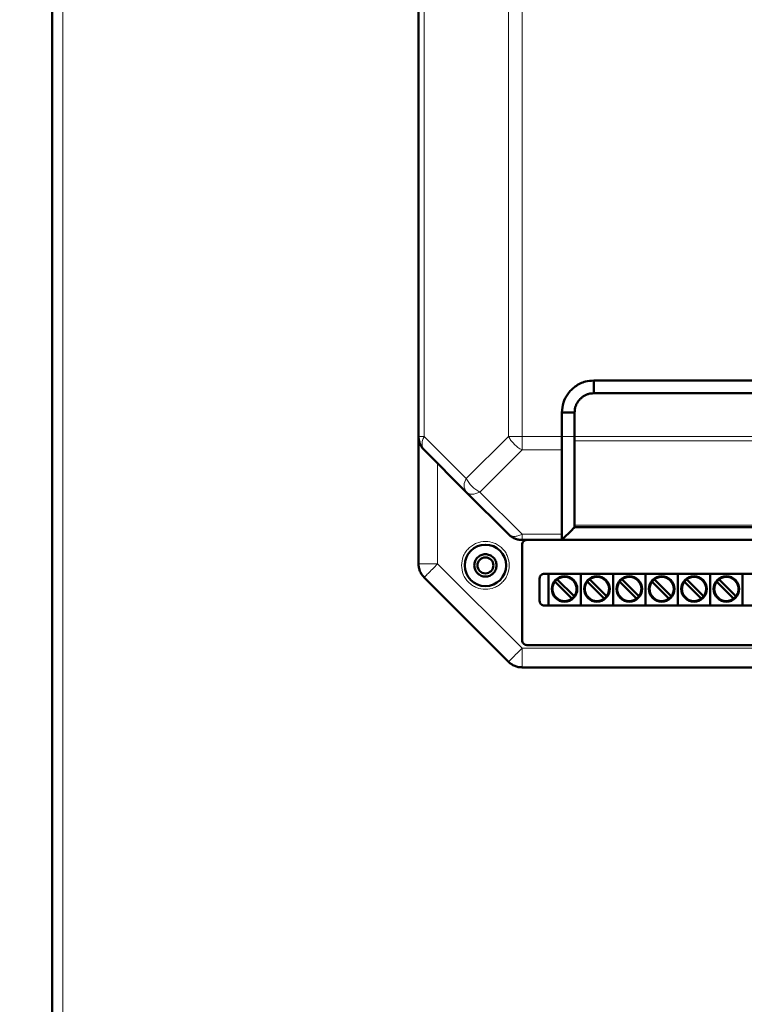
# Model space of a CAD drawing. Header units: millimetres. Extents: x 0 to 420, y 0 to 297.
# Tile 3 of 12: x 59 to 87, y 117 to 155. Entities that reach past the tile are written whole.
import ezdxf

# ---------------------------------------------------------------- set-up
doc = ezdxf.new("R2010")
doc.units = ezdxf.units.MM
doc.styles.add('SLDTEXTSTYLE0', font='TXT', dxfattribs={"width": 0.7, "bigfont": 'bigfont'})
doc.styles.add('SLDTEXTSTYLE1', font='TXT', dxfattribs={"width": 0.7})
doc.dimstyles.new('SLDDIMSTYLE0', dxfattribs={"dimtxt": 5, "dimasz": 5, "dimexe": 0, "dimexo": 0.0625, "dimgap": 1.25, "dimtad": 2, "dimdec": 1, "dimlfac": 4, "dimrnd": 1e-09, "dimzin": 12, "dimdsep": 46, "dimtxsty": 'SLDTEXTSTYLE1', "dimsah": 1, "dimcen": 0.09, "dimadec": 0, "dimazin": 3, "dimtfac": 1, "dimtdec": 3, "dimtofl": 0, "dimtmove": 0, "dimatfit": 3, "dimfxl": 0, "dimfrac": 2, "dimtolj": 1, "dimtzin": 12, "dimarcsym": 0})

# ---------------------------------------------------------------- blocks, each defined once
blk = doc.blocks.new('_D')
at = {"color": 7, "linetype": 'Continuous', "lineweight": 0}
for p, q in [((69.302, 220.726), (40.812, 220.726)), ((41.812, 220.726), (41.812, 98.226)), ((69.302, 98.226), (40.812, 98.226))]:
    blk.add_line(p, q, dxfattribs=at)
at = {"color": 7, "linetype": 'Continuous', "lineweight": 18}
for points in [[(41.812, 220.726), (41.043, 215.726), (42.581, 215.726)], [(41.812, 98.226), (42.581, 103.226), (41.043, 103.226)]]:
    blk.add_solid(points, dxfattribs=at)
at = {"color": 7, "linetype": 'Continuous', "lineweight": 18, "insert": (35.367, 157.875), "char_height": 5, "attachment_point": 1, "rotation": 90, "style": 'SLDTEXTSTYLE0'}
blk.add_mtext('В', dxfattribs=at)

msp = doc.modelspace()

# ---------------------------------------------------------------- linework, layer by layer
at = {"color": 7, "linetype": 'Continuous', "lineweight": 50}
for p, q in [((59.812, 205.374), (59.812, 108.828)), ((74.187, 190.04), (74.187, 138.787)), ((81.062, 140.976), (106.062, 140.976)), ((81.062, 140.976), (81.062, 140.476)), ((81.062, 140.476), (106.062, 140.476)), ((79.812, 138.787), (79.812, 139.726)), ((80.312, 139.726), (79.812, 139.726)), ((80.312, 138.787), (80.312, 139.726)), ((74.187, 133.787), (74.187, 138.787)), ((74.407, 138.256), (76.062, 136.601)), ((80.312, 135.299), (80.312, 138.61)), ((76.062, 136.601), (77.718, 134.946)), ((106.812, 135.226), (80.312, 135.226)), ((79.812, 134.726), (80.224, 135.138)), ((79.812, 134.726), (78.248, 134.726)), ((78.25, 130.789), (78.25, 134.539)), ((79.812, 134.726), (107.312, 134.726)), ((74.407, 133.256), (77.718, 129.946)), ((79.125, 133.401), (108, 133.401)), ((79.282, 133.401), (79.282, 132.151)), ((80.552, 133.401), (80.552, 132.151)), ((81.822, 133.401), (81.822, 132.151)), ((83.092, 133.401), (83.092, 132.151)), ((84.362, 133.401), (84.362, 132.151)), ((85.632, 133.401), (85.632, 132.151)), ((86.902, 133.401), (86.902, 132.151)), ((78.937, 132.339), (78.937, 133.214)), ((80.188, 132.442), (79.558, 133.072)), ((79.646, 133.16), (80.277, 132.53)), ((81.458, 132.442), (80.828, 133.072)), ((80.916, 133.16), (81.547, 132.53)), ((82.728, 132.442), (82.098, 133.072)), ((82.186, 133.16), (82.817, 132.53)), ((83.998, 132.442), (83.368, 133.072)), ((83.456, 133.16), (84.087, 132.53)), ((85.268, 132.442), (84.638, 133.072)), ((84.726, 133.16), (85.357, 132.53)), ((86.538, 132.442), (85.908, 133.072)), ((85.996, 133.16), (86.627, 132.53)), ((108, 132.151), (79.125, 132.151)), ((108.687, 130.601), (78.437, 130.601)), ((78.248, 129.726), (108.877, 129.726))]:
    msp.add_line(p, q, dxfattribs=at)
at = {"color": 9, "linetype": 'Continuous', "lineweight": 18}
for p, q in [((60.237, 205.426), (60.237, 108.776)), ((74.407, 190.04), (74.407, 138.787)), ((77.718, 190.04), (77.718, 138.787)), ((78.248, 190.04), (78.248, 138.787)), ((74.187, 138.787), (74.407, 138.787)), ((74.407, 138.787), (76.062, 137.131)), ((76.062, 137.131), (77.718, 138.787)), ((78.248, 138.787), (79.812, 138.787)), ((78.248, 138.787), (78.248, 138.256)), ((79.812, 138.787), (80.312, 138.787)), ((80.312, 138.787), (106.812, 138.787)), ((78.248, 138.256), (76.593, 136.601)), ((78.248, 138.256), (79.811, 138.256)), ((80.312, 138.61), (106.812, 138.61)), ((74.937, 137.726), (74.937, 133.787)), ((76.593, 136.601), (78.248, 134.946)), ((80.312, 135.299), (106.812, 135.299)), ((78.248, 134.946), (79.812, 134.946)), ((78.248, 134.946), (78.248, 134.726)), ((74.187, 133.787), (74.937, 133.787)), ((74.937, 133.787), (78.248, 130.476)), ((78.248, 130.476), (108.877, 130.476)), ((78.248, 130.476), (78.248, 129.726))]:
    msp.add_line(p, q, dxfattribs=at)
at = {"color": 7, "linetype": 'Continuous', "lineweight": 50}
for centre, radius in [((76.812, 133.726), 0.812), ((76.812, 133.726), 0.312), ((79.917, 132.801), 0.5), ((81.187, 132.801), 0.5), ((82.457, 132.801), 0.5), ((83.727, 132.801), 0.5), ((84.997, 132.801), 0.5), ((86.267, 132.801), 0.5)]:
    msp.add_circle(centre, radius, dxfattribs=at)
at = {"color": 9, "linetype": 'Continuous', "lineweight": 18}
msp.add_arc((76.443, 136.866), 0.464, 145.1431, 214.8569, dxfattribs=at)
at = {"color": 7, "linetype": 'Continuous', "lineweight": 50}
for centre, start, end in [((79.917, 132.801), 322.5608, 127.4392), ((81.187, 132.801), 322.5608, 127.4392), ((82.457, 132.801), 322.5608, 127.4392), ((83.727, 132.801), 322.5608, 127.4392), ((84.997, 132.801), 322.5608, 127.4392), ((86.267, 132.801), 322.5608, 127.4392), ((79.917, 132.801), 142.5608, 307.4392), ((79.917, 132.801), 127.4392, 142.5608), ((81.187, 132.801), 142.5608, 307.4392), ((81.187, 132.801), 127.4392, 142.5608), ((82.457, 132.801), 142.5608, 307.4392), ((82.457, 132.801), 127.4392, 142.5608), ((83.727, 132.801), 142.5608, 307.4392), ((83.727, 132.801), 127.4392, 142.5608), ((84.997, 132.801), 142.5608, 307.4392), ((84.997, 132.801), 127.4392, 142.5608), ((86.267, 132.801), 142.5608, 307.4392), ((86.267, 132.801), 127.4392, 142.5608), ((79.917, 132.801), 307.4392, 322.5608), ((81.187, 132.801), 307.4392, 322.5608), ((82.457, 132.801), 307.4392, 322.5608), ((83.727, 132.801), 307.4392, 322.5608), ((84.997, 132.801), 307.4392, 322.5608), ((86.267, 132.801), 307.4392, 322.5608)]:
    msp.add_arc(centre, 0.475, start, end, dxfattribs=at)
for points, knots in [([(79.812, 139.726), (79.822, 139.856), (79.843, 140.112), (80.035, 140.468), (80.328, 140.763), (80.692, 140.952), (80.951, 140.969), (81.062, 140.976)], [0, 0, 0, 0, 0.197417, 0.390669, 0.604477, 0.83082, 1, 1, 1, 1]), ([(80.312, 139.726), (80.313, 139.765), (80.315, 139.823), (80.334, 139.919), (80.358, 139.993), (80.391, 140.063), (80.429, 140.13), (80.486, 140.209), (80.568, 140.292), (80.661, 140.363), (80.747, 140.409), (80.819, 140.438), (80.874, 140.455), (80.955, 140.473), (81.018, 140.475), (81.062, 140.476)], [0, 0, 0, 0, 0.098864, 0.148148, 0.246963, 0.29624, 0.345515, 0.444269, 0.543013, 0.641761, 0.740527, 0.789805, 0.839085, 0.888367, 1, 1, 1, 1]), ([(79.811, 138.256), (79.811, 138.293), (79.811, 138.331), (79.812, 138.383), (79.812, 138.425), (79.812, 138.511), (79.812, 138.593), (79.812, 138.641), (79.812, 138.641), (79.812, 138.641), (79.812, 138.642), (79.812, 138.645), (79.812, 138.657), (79.812, 138.704), (79.812, 138.75), (79.812, 138.787)], [0, 0, 0, 0, 0.25109, 0.258303, 0.320982, 0.500189, 0.750329, 0.750337, 0.750408, 0.750609, 0.751375, 0.754364, 0.766169, 0.813087, 1, 1, 1, 1]), ([(80.312, 138.61), (80.312, 138.614), (80.312, 138.626), (80.313, 138.652), (80.312, 138.705), (80.312, 138.754), (80.312, 138.787)], [0, 0, 0, 0, 0.0894, 0.2503257, 0.5010928, 1, 1, 1, 1]), ([(79.811, 138.256), (79.812, 137.705), (79.812, 136.74), (79.812, 135.672), (79.812, 135.129), (79.812, 134.993), (79.812, 134.958), (79.812, 134.949), (79.812, 134.947), (79.812, 134.946), (79.812, 134.946)], [0, 0, 0, 0, 0.500004, 0.873972, 0.967979, 0.991738, 0.997806, 0.999387, 0.999938, 1, 1, 1, 1]), ([(80.223, 135.137), (80.221, 135.135), (80.218, 135.132), (80.282, 135.196), (80.316, 135.23)], [0, 0, 0, 0, 0.4561413, 1, 1, 1, 1]), ([(80.312, 135.299), (80.312, 135.288), (80.312, 135.271), (80.313, 135.254), (80.313, 135.234), (80.312, 135.23), (80.312, 135.226)], [0, 0, 0, 0, 0.251065, 0.409312, 0.501518, 1, 1, 1, 1]), ([(79.812, 134.946), (79.812, 134.884), (79.812, 134.802), (79.814, 134.756), (79.813, 134.732), (79.813, 134.729), (79.812, 134.726)], [0, 0, 0, 0, 0.498428, 0.655876, 0.748189, 1, 1, 1, 1]), ([(79.558, 133.072), (79.556, 133.074), (79.552, 133.078), (79.546, 133.084), (79.542, 133.088), (79.54, 133.09), (79.54, 133.09), (79.54, 133.09)], [0, 0, 0, 0, 0.217235, 0.434507, 0.650723, 0.865022, 1, 1, 1, 1]), ([(79.628, 133.178), (79.629, 133.178), (79.629, 133.178), (79.632, 133.175), (79.637, 133.17), (79.642, 133.165), (79.645, 133.162), (79.646, 133.16)], [0, 0, 0, 0, 0.212285, 0.424542, 0.6376, 0.852435, 1, 1, 1, 1]), ([(80.828, 133.072), (80.826, 133.074), (80.822, 133.078), (80.816, 133.084), (80.812, 133.088), (80.81, 133.09), (80.81, 133.09), (80.81, 133.09)], [0, 0, 0, 0, 0.217235, 0.434507, 0.650723, 0.865022, 1, 1, 1, 1]), ([(80.898, 133.178), (80.899, 133.178), (80.899, 133.178), (80.902, 133.175), (80.907, 133.17), (80.912, 133.165), (80.915, 133.162), (80.916, 133.16)], [0, 0, 0, 0, 0.212285, 0.424542, 0.6376, 0.852435, 1, 1, 1, 1]), ([(82.098, 133.072), (82.096, 133.074), (82.092, 133.078), (82.086, 133.084), (82.082, 133.088), (82.08, 133.09), (82.08, 133.09), (82.08, 133.09)], [0, 0, 0, 0, 0.217235, 0.434507, 0.650723, 0.865022, 1, 1, 1, 1]), ([(82.168, 133.178), (82.169, 133.178), (82.169, 133.178), (82.172, 133.175), (82.177, 133.17), (82.182, 133.165), (82.185, 133.162), (82.186, 133.16)], [0, 0, 0, 0, 0.212285, 0.424542, 0.6376, 0.852435, 1, 1, 1, 1]), ([(83.368, 133.072), (83.366, 133.074), (83.362, 133.078), (83.356, 133.084), (83.352, 133.088), (83.35, 133.09), (83.35, 133.09), (83.35, 133.09)], [0, 0, 0, 0, 0.217235, 0.434507, 0.650723, 0.865022, 1, 1, 1, 1]), ([(83.438, 133.178), (83.439, 133.178), (83.439, 133.178), (83.442, 133.175), (83.447, 133.17), (83.452, 133.165), (83.455, 133.162), (83.456, 133.16)], [0, 0, 0, 0, 0.212285, 0.424542, 0.6376, 0.852435, 1, 1, 1, 1]), ([(84.638, 133.072), (84.636, 133.074), (84.632, 133.078), (84.626, 133.084), (84.622, 133.088), (84.62, 133.09), (84.62, 133.09), (84.62, 133.09)], [0, 0, 0, 0, 0.217235, 0.434507, 0.650723, 0.865022, 1, 1, 1, 1]), ([(84.708, 133.178), (84.709, 133.178), (84.709, 133.178), (84.712, 133.175), (84.717, 133.17), (84.722, 133.165), (84.725, 133.162), (84.726, 133.16)], [0, 0, 0, 0, 0.212285, 0.424542, 0.6376, 0.852435, 1, 1, 1, 1]), ([(85.908, 133.072), (85.906, 133.074), (85.902, 133.078), (85.896, 133.084), (85.892, 133.088), (85.89, 133.09), (85.89, 133.09), (85.89, 133.09)], [0, 0, 0, 0, 0.217235, 0.434507, 0.650723, 0.865022, 1, 1, 1, 1]), ([(85.978, 133.178), (85.979, 133.178), (85.979, 133.178), (85.982, 133.175), (85.987, 133.17), (85.992, 133.165), (85.995, 133.162), (85.996, 133.16)], [0, 0, 0, 0, 0.212285, 0.424542, 0.6376, 0.852435, 1, 1, 1, 1]), ([(80.277, 132.53), (80.279, 132.528), (80.283, 132.524), (80.288, 132.519), (80.292, 132.515), (80.294, 132.513), (80.294, 132.512), (80.294, 132.512)], [0, 0, 0, 0, 0.217235, 0.434507, 0.650723, 0.865022, 1, 1, 1, 1]), ([(81.547, 132.53), (81.549, 132.528), (81.553, 132.524), (81.558, 132.519), (81.562, 132.515), (81.564, 132.513), (81.564, 132.512), (81.564, 132.512)], [0, 0, 0, 0, 0.217235, 0.434507, 0.650723, 0.865022, 1, 1, 1, 1]), ([(82.817, 132.53), (82.819, 132.528), (82.823, 132.524), (82.828, 132.519), (82.832, 132.515), (82.834, 132.513), (82.834, 132.512), (82.834, 132.512)], [0, 0, 0, 0, 0.217235, 0.434507, 0.650723, 0.865022, 1, 1, 1, 1]), ([(84.087, 132.53), (84.089, 132.528), (84.093, 132.524), (84.098, 132.519), (84.102, 132.515), (84.104, 132.513), (84.104, 132.512), (84.104, 132.512)], [0, 0, 0, 0, 0.217235, 0.434507, 0.650723, 0.865022, 1, 1, 1, 1]), ([(85.357, 132.53), (85.359, 132.528), (85.363, 132.524), (85.368, 132.519), (85.372, 132.515), (85.374, 132.513), (85.374, 132.512), (85.374, 132.512)], [0, 0, 0, 0, 0.217235, 0.434507, 0.650723, 0.865022, 1, 1, 1, 1]), ([(86.627, 132.53), (86.629, 132.528), (86.633, 132.524), (86.638, 132.519), (86.642, 132.515), (86.644, 132.513), (86.644, 132.512), (86.644, 132.512)], [0, 0, 0, 0, 0.217235, 0.434507, 0.650723, 0.865022, 1, 1, 1, 1]), ([(80.206, 132.424), (80.206, 132.424), (80.205, 132.425), (80.202, 132.428), (80.198, 132.432), (80.193, 132.437), (80.19, 132.44), (80.188, 132.442)], [0, 0, 0, 0, 0.212285, 0.424542, 0.6376, 0.852435, 1, 1, 1, 1]), ([(81.476, 132.424), (81.476, 132.424), (81.475, 132.425), (81.472, 132.428), (81.468, 132.432), (81.463, 132.437), (81.46, 132.44), (81.458, 132.442)], [0, 0, 0, 0, 0.212285, 0.424542, 0.6376, 0.852435, 1, 1, 1, 1]), ([(82.746, 132.424), (82.746, 132.424), (82.745, 132.425), (82.742, 132.428), (82.738, 132.432), (82.733, 132.437), (82.73, 132.44), (82.728, 132.442)], [0, 0, 0, 0, 0.212285, 0.424542, 0.6376, 0.852435, 1, 1, 1, 1]), ([(84.016, 132.424), (84.016, 132.424), (84.015, 132.425), (84.012, 132.428), (84.008, 132.432), (84.003, 132.437), (84, 132.44), (83.998, 132.442)], [0, 0, 0, 0, 0.212285, 0.424542, 0.6376, 0.852435, 1, 1, 1, 1]), ([(85.286, 132.424), (85.286, 132.424), (85.285, 132.425), (85.282, 132.428), (85.278, 132.432), (85.273, 132.437), (85.27, 132.44), (85.268, 132.442)], [0, 0, 0, 0, 0.212285, 0.424542, 0.6376, 0.852435, 1, 1, 1, 1]), ([(86.556, 132.424), (86.556, 132.424), (86.555, 132.425), (86.552, 132.428), (86.548, 132.432), (86.543, 132.437), (86.54, 132.44), (86.538, 132.442)], [0, 0, 0, 0, 0.212285, 0.424542, 0.6376, 0.852435, 1, 1, 1, 1])]:
    msp.add_open_spline(points, degree=3, knots=knots, dxfattribs=at)
for points in [[(74.407, 138.256), (74.374, 138.293), (74.309, 138.367), (74.24, 138.498), (74.196, 138.639), (74.19, 138.738), (74.187, 138.787)], [(78.248, 134.726), (78.199, 134.729), (78.101, 134.734), (77.959, 134.779), (77.828, 134.848), (77.754, 134.913), (77.718, 134.946)], [(78.25, 134.539), (78.252, 134.563), (78.258, 134.612), (78.301, 134.673), (78.362, 134.717), (78.41, 134.723), (78.435, 134.726)], [(77.25, 133.726), (77.243, 133.783), (77.23, 133.898), (77.129, 134.044), (76.984, 134.141), (76.812, 134.175), (76.64, 134.141), (76.496, 134.044), (76.394, 133.898), (76.381, 133.783), (76.375, 133.726)], [(74.407, 133.256), (74.374, 133.293), (74.309, 133.367), (74.24, 133.498), (74.196, 133.64), (74.19, 133.738), (74.187, 133.787)], [(76.375, 133.726), (76.381, 133.669), (76.394, 133.554), (76.496, 133.409), (76.64, 133.311), (76.812, 133.277), (76.984, 133.311), (77.129, 133.409), (77.23, 133.554), (77.243, 133.669), (77.25, 133.726)], [(78.937, 133.214), (78.94, 133.238), (78.946, 133.287), (78.989, 133.349), (79.051, 133.393), (79.1, 133.398), (79.125, 133.401)], [(79.125, 132.151), (79.1, 132.154), (79.051, 132.16), (78.989, 132.203), (78.946, 132.265), (78.94, 132.314), (78.937, 132.339)], [(78.437, 130.601), (78.413, 130.604), (78.364, 130.61), (78.302, 130.653), (78.258, 130.715), (78.253, 130.764), (78.25, 130.789)], [(78.248, 129.726), (78.199, 129.729), (78.101, 129.734), (77.959, 129.779), (77.828, 129.848), (77.754, 129.913), (77.718, 129.946)]]:
    msp.add_open_spline(points, degree=3, dxfattribs=at)
at = {"color": 9, "linetype": 'Continuous', "lineweight": 18}
for points in [[(74.407, 138.787), (74.384, 138.733), (74.337, 138.626), (74.319, 138.478), (74.337, 138.347), (74.384, 138.287), (74.407, 138.256)], [(77.718, 138.787), (77.754, 138.787), (77.828, 138.787), (77.959, 138.787), (78.101, 138.787), (78.199, 138.787), (78.248, 138.787)], [(78.248, 138.256), (78.194, 138.287), (78.087, 138.347), (77.939, 138.478), (77.808, 138.626), (77.748, 138.733), (77.718, 138.787)], [(76.062, 137.131), (76.092, 137.078), (76.153, 136.971), (76.283, 136.822), (76.432, 136.692), (76.539, 136.631), (76.593, 136.601)], [(76.593, 136.601), (76.539, 136.578), (76.432, 136.531), (76.283, 136.513), (76.153, 136.531), (76.092, 136.578), (76.062, 136.601)], [(77.718, 134.946), (77.748, 134.923), (77.808, 134.876), (77.939, 134.858), (78.087, 134.876), (78.194, 134.923), (78.248, 134.946)], [(74.937, 133.787), (74.868, 133.717), (74.729, 133.578), (74.553, 133.403), (74.431, 133.28), (74.415, 133.264), (74.407, 133.256)], [(79.467, 132.801), (79.471, 132.85), (79.479, 132.948), (79.532, 133.031), (79.558, 133.072)], [(80.737, 132.801), (80.741, 132.85), (80.749, 132.948), (80.802, 133.031), (80.828, 133.072)], [(82.007, 132.801), (82.011, 132.85), (82.019, 132.948), (82.072, 133.031), (82.098, 133.072)], [(83.277, 132.801), (83.281, 132.85), (83.289, 132.948), (83.342, 133.031), (83.368, 133.072)], [(84.547, 132.801), (84.551, 132.85), (84.559, 132.948), (84.612, 133.031), (84.638, 133.072)], [(85.817, 132.801), (85.821, 132.85), (85.829, 132.948), (85.882, 133.031), (85.908, 133.072)], [(77.718, 129.946), (77.726, 129.954), (77.741, 129.97), (77.864, 130.092), (78.039, 130.268), (78.178, 130.407), (78.248, 130.476)]]:
    msp.add_open_spline(points, degree=3, dxfattribs=at)
for points, knots in [([(75.875, 133.726), (75.887, 133.844), (75.907, 134.025), (76.023, 134.244), (76.144, 134.394), (76.295, 134.516), (76.513, 134.629), (76.812, 134.686), (77.112, 134.629), (77.33, 134.516), (77.48, 134.394), (77.601, 134.244), (77.718, 134.025), (77.737, 133.844), (77.75, 133.726)], [0, 0, 0, 0, 0.119728, 0.18418, 0.25, 0.31582, 0.380272, 0.5, 0.619728, 0.68418, 0.75, 0.81582, 0.880272, 1, 1, 1, 1]), ([(77.75, 133.726), (77.737, 133.608), (77.718, 133.427), (77.601, 133.209), (77.48, 133.059), (77.33, 132.937), (77.112, 132.823), (76.812, 132.766), (76.513, 132.823), (76.295, 132.937), (76.144, 133.059), (76.023, 133.209), (75.907, 133.427), (75.887, 133.608), (75.875, 133.726)], [0, 0, 0, 0, 0.119728, 0.18418, 0.25, 0.31582, 0.380272, 0.5, 0.619728, 0.68418, 0.75, 0.81582, 0.880272, 1, 1, 1, 1]), ([(79.646, 133.16), (79.691, 133.188), (79.783, 133.243), (79.95, 133.26), (80.11, 133.219), (80.242, 133.126), (80.335, 132.993), (80.376, 132.834), (80.359, 132.667), (80.304, 132.575), (80.277, 132.53)], [0, 0, 0, 0, 0.120911, 0.25, 0.379089, 0.5, 0.620911, 0.75, 0.879089, 1, 1, 1, 1]), ([(80.916, 133.16), (80.961, 133.188), (81.053, 133.243), (81.22, 133.26), (81.38, 133.219), (81.512, 133.126), (81.605, 132.993), (81.646, 132.834), (81.629, 132.667), (81.574, 132.575), (81.547, 132.53)], [0, 0, 0, 0, 0.120911, 0.25, 0.379089, 0.5, 0.620911, 0.75, 0.879089, 1, 1, 1, 1]), ([(82.186, 133.16), (82.231, 133.188), (82.323, 133.243), (82.49, 133.26), (82.65, 133.219), (82.782, 133.126), (82.875, 132.993), (82.916, 132.834), (82.899, 132.667), (82.844, 132.575), (82.817, 132.53)], [0, 0, 0, 0, 0.120911, 0.25, 0.379089, 0.5, 0.620911, 0.75, 0.879089, 1, 1, 1, 1]), ([(83.456, 133.16), (83.501, 133.188), (83.593, 133.243), (83.76, 133.26), (83.92, 133.219), (84.052, 133.126), (84.145, 132.993), (84.186, 132.834), (84.169, 132.667), (84.114, 132.575), (84.087, 132.53)], [0, 0, 0, 0, 0.120911, 0.25, 0.379089, 0.5, 0.620911, 0.75, 0.879089, 1, 1, 1, 1]), ([(84.726, 133.16), (84.771, 133.188), (84.863, 133.243), (85.03, 133.26), (85.19, 133.219), (85.322, 133.126), (85.415, 132.993), (85.456, 132.834), (85.439, 132.667), (85.384, 132.575), (85.357, 132.53)], [0, 0, 0, 0, 0.120911, 0.25, 0.379089, 0.5, 0.620911, 0.75, 0.879089, 1, 1, 1, 1]), ([(85.996, 133.16), (86.041, 133.188), (86.133, 133.243), (86.3, 133.26), (86.46, 133.219), (86.592, 133.126), (86.685, 132.993), (86.726, 132.834), (86.709, 132.667), (86.654, 132.575), (86.627, 132.53)], [0, 0, 0, 0, 0.120911, 0.25, 0.379089, 0.5, 0.620911, 0.75, 0.879089, 1, 1, 1, 1]), ([(80.188, 132.442), (80.154, 132.42), (80.083, 132.375), (79.959, 132.347), (79.832, 132.353), (79.714, 132.393), (79.611, 132.464), (79.53, 132.561), (79.477, 132.677), (79.47, 132.76), (79.467, 132.801)], [0, 0, 0, 0, 0.122569, 0.25, 0.377431, 0.5, 0.622569, 0.75, 0.877431, 1, 1, 1, 1]), ([(81.458, 132.442), (81.424, 132.42), (81.353, 132.375), (81.229, 132.347), (81.102, 132.353), (80.984, 132.393), (80.881, 132.464), (80.8, 132.561), (80.747, 132.677), (80.74, 132.76), (80.737, 132.801)], [0, 0, 0, 0, 0.122569, 0.25, 0.377431, 0.5, 0.622569, 0.75, 0.877431, 1, 1, 1, 1]), ([(82.728, 132.442), (82.694, 132.42), (82.623, 132.375), (82.499, 132.347), (82.372, 132.353), (82.254, 132.393), (82.151, 132.464), (82.07, 132.561), (82.017, 132.677), (82.01, 132.76), (82.007, 132.801)], [0, 0, 0, 0, 0.122569, 0.25, 0.377431, 0.5, 0.622569, 0.75, 0.877431, 1, 1, 1, 1]), ([(83.998, 132.442), (83.964, 132.42), (83.893, 132.375), (83.769, 132.347), (83.642, 132.353), (83.524, 132.393), (83.421, 132.464), (83.34, 132.561), (83.287, 132.677), (83.28, 132.76), (83.277, 132.801)], [0, 0, 0, 0, 0.122569, 0.25, 0.377431, 0.5, 0.622569, 0.75, 0.877431, 1, 1, 1, 1]), ([(85.268, 132.442), (85.234, 132.42), (85.163, 132.375), (85.039, 132.347), (84.912, 132.353), (84.794, 132.393), (84.691, 132.464), (84.61, 132.561), (84.557, 132.677), (84.55, 132.76), (84.547, 132.801)], [0, 0, 0, 0, 0.122569, 0.25, 0.377431, 0.5, 0.622569, 0.75, 0.877431, 1, 1, 1, 1]), ([(86.538, 132.442), (86.504, 132.42), (86.433, 132.375), (86.309, 132.347), (86.182, 132.353), (86.064, 132.393), (85.961, 132.464), (85.88, 132.561), (85.827, 132.677), (85.82, 132.76), (85.817, 132.801)], [0, 0, 0, 0, 0.122569, 0.25, 0.377431, 0.5, 0.622569, 0.75, 0.877431, 1, 1, 1, 1])]:
    msp.add_open_spline(points, degree=3, knots=knots, dxfattribs=at)

# ---------------------------------------------------------------- dimensions: what is measured, and where the dimension line sits
at = {"color": 7, "linetype": 'Continuous', "lineweight": 18}
dim = msp.add_linear_dim(base=(41.812, 98.226), p1=(69.312, 220.726), p2=(69.312, 98.226), angle=90, text='В', dimstyle='SLDDIMSTYLE0', dxfattribs=at)
dim.commit()
dim.dimension.update_dxf_attribs({"geometry": '_D', "text_midpoint": (41.812, 159.476), "dimtype": 160})

doc.saveas('drawing.dxf')
